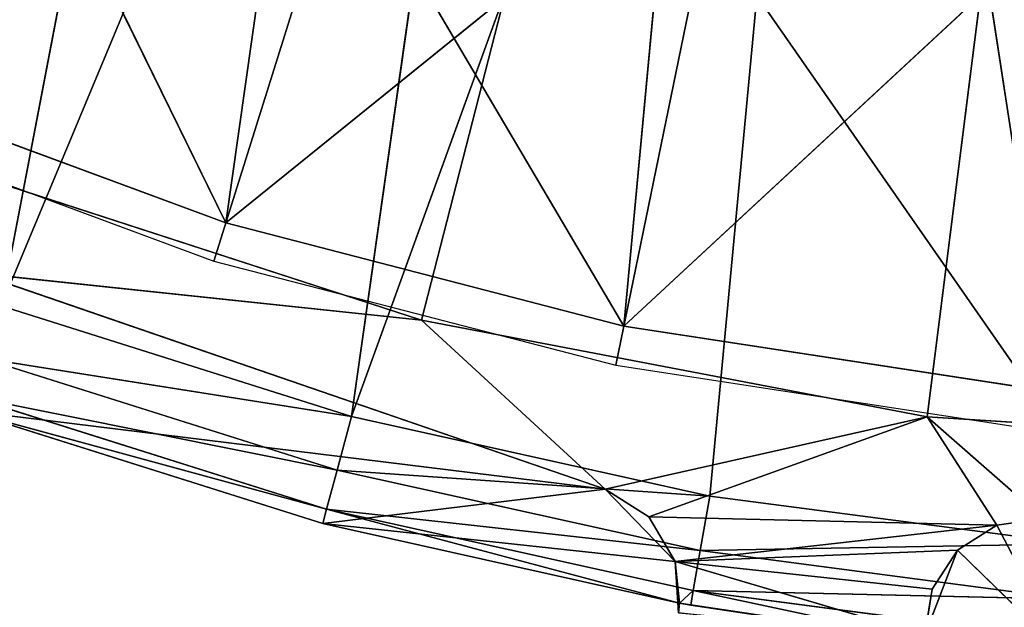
# Model space of a CAD drawing. Extents: x 0 to 110, y -110 to 0.
# Tile 186 of 256: x 42.17 to 51.06, y -93.43 to -88.13. Entities that reach past the tile are written whole.
import ezdxf

# ---------------------------------------------------------------- set-up
doc = ezdxf.new("R2010")
doc.units = 0
doc.header["$LTSCALE"] = 25.4
doc.layers.get('0').update_dxf_attribs({"color": 13, "linetype": 'CONTINUOUS'})

# ---------------------------------------------------------------- blocks, each defined once
blk = doc.blocks.new('REFLECTOR-LED-GU10-ES111-D')
at = {"color": 18}
for p, q in [((44.0314, 55, 89.9596), (40.5508, 56, 88.6705)), ((44.0314, 55, 89.9596), (40.5508, 56, 88.6705)), ((44.0314, 56, 89.9596), (40.5508, 56, 88.6705)), ((44.0314, 56, 89.9596), (40.5508, 56, 88.6705)), ((45.7985, 56, 90.8376), (41.3794, 56, 89.4017)), ((41.3794, 56, 89.4017), (45.7985, 47, 90.8376)), ((41.3794, 56, 89.4017), (45.7985, 47, 90.8376)), ((45.7985, 56, 90.8376), (41.3794, 56, 89.4017)), ((41.7921, 56, 90.4131), (45.7985, 56, 90.8376)), ((41.7921, 56, 90.4131), (45.7985, 56, 90.8376)), ((41.7921, 56, 90.4131), (47.4566, 56, 92.3598)), ((47.4566, 46, 92.3598), (41.7921, 56, 90.4131)), ((47.4566, 46, 92.3598), (41.7921, 56, 90.4131)), ((41.7921, 56, 90.4131), (47.4566, 56, 92.3598)), ((44.0314, 55, 89.9596), (44.0314, 56, 89.9596)), ((44.0314, 55, 89.9596), (44.0314, 56, 89.9596)), ((47.6244, 55, 90.8899), (44.0314, 56, 89.9596)), ((47.6244, 55, 90.8899), (44.0314, 56, 89.9596)), ((47.6244, 56, 90.8899), (44.0314, 56, 89.9596)), ((44.0314, 56, 89.9596), (44.6227, 56, 85.7987)), ((44.0314, 56, 89.9596), (44.6227, 56, 85.7987)), ((44.0314, 56, 89.9596), (48.0135, 56, 86.7402)), ((44.0314, 56, 89.9596), (48.0135, 56, 86.7402)), ((47.6244, 56, 90.8899), (44.0314, 56, 89.9596)), ((47.4566, 56, 92.3598), (45.7985, 56, 90.8376)), ((47.4566, 56, 92.3598), (45.7985, 56, 90.8376)), ((50.3627, 56, 91.7082), (45.7985, 56, 90.8376)), ((45.7985, 56, 90.8376), (45.7985, 47, 90.8376)), ((45.7985, 56, 90.8376), (45.7985, 47, 90.8376)), ((45.7985, 56, 90.8376), (50.3627, 47, 91.7082)), ((45.7985, 56, 90.8376), (50.3627, 47, 91.7082)), ((50.3627, 56, 91.7082), (45.7985, 56, 90.8376)), ((47.4566, 56, 92.3598), (50.3627, 56, 91.7082)), ((47.4566, 56, 92.3598), (50.3627, 56, 91.7082)), ((47.4566, 56, 92.3598), (47.8504, 56, 92.6102)), ((47.8504, 56, 92.6102), (47.4566, 46, 92.3598)), ((47.8504, 56, 92.6102), (47.4566, 46, 92.3598)), ((47.4566, 56, 92.3598), (47.8504, 56, 92.6102)), ((47.4566, 56, 92.3598), (47.4566, 46, 92.3598)), ((47.4566, 56, 92.3598), (47.4566, 46, 92.3598)), ((47.6244, 55, 90.8899), (47.6244, 56, 90.8899)), ((47.6244, 55, 90.8899), (47.6244, 56, 90.8899)), ((51.2932, 55, 91.4519), (47.6244, 56, 90.8899)), ((51.2932, 55, 91.4519), (47.6244, 56, 90.8899)), ((51.2932, 56, 91.4519), (47.6244, 56, 90.8899)), ((47.6244, 56, 90.8899), (48.0135, 56, 86.7402)), ((47.6244, 56, 90.8899), (48.0135, 56, 86.7402)), ((47.6244, 56, 90.8899), (51.4861, 56, 87.3095)), ((47.6244, 56, 90.8899), (51.4861, 56, 87.3095)), ((51.2932, 56, 91.4519), (47.6244, 56, 90.8899)), ((47.8504, 56, 92.6102), (50.3627, 56, 91.7082)), ((47.8504, 56, 92.6102), (50.3627, 56, 91.7082)), ((47.8504, 56, 92.6102), (50.9915, 56, 92.6847)), ((47.8504, 56, 92.6102), (50.9915, 56, 92.6847)), ((47.8504, 56, 92.6102), (48.0876, 56, 93.0121)), ((48.0876, 56, 93.0121), (47.8504, 46, 92.6102)), ((48.0876, 56, 93.0121), (47.8504, 46, 92.6102)), ((47.8504, 56, 92.6102), (48.0876, 56, 93.0121)), ((47.8504, 56, 92.6102), (47.8504, 46, 92.6102)), ((47.8504, 56, 92.6102), (47.8504, 46, 92.6102)), ((50.4059, 56, 93.2619), (48.0876, 56, 93.0121)), ((48.0876, 56, 93.0121), (50.3401, 56, 93.6773)), ((48.0876, 56, 93.0121), (50.3401, 56, 93.6773)), ((48.0876, 56, 93.0121), (48.1167, 56, 93.4778)), ((48.0876, 56, 93.0121), (50.9915, 56, 92.6847)), ((48.0876, 56, 93.0121), (50.9915, 56, 92.6847)), ((48.0876, 56, 93.0121), (50.6366, 56, 92.9103)), ((48.0876, 56, 93.0121), (50.6366, 56, 92.9103)), ((50.4059, 56, 93.2619), (48.0876, 56, 93.0121)), ((48.0876, 56, 93.0121), (48.1167, 56, 93.4778)), ((48.0876, 56, 93.0121), (48.1167, 53.4116, 93.4778)), ((48.0876, 56, 93.0121), (48.1167, 53.4116, 93.4778)), ((48.0876, 56, 93.0121), (48.1281, 53, 93.3898)), ((48.0876, 56, 93.0121), (48.1281, 53, 93.3898)), ((48.0876, 56, 93.0121), (48.0876, 46, 93.0121)), ((48.0876, 56, 93.0121), (48.0876, 46, 93.0121)), ((50.3401, 56, 93.6773), (50.4059, 56, 93.2619)), ((50.4059, 56, 93.2619), (50.3401, 46, 93.6773)), ((50.4059, 56, 93.2619), (50.3401, 46, 93.6773)), ((50.3401, 56, 93.6773), (50.4059, 56, 93.2619)), ((50.3627, 56, 91.7082), (50.9915, 56, 92.6847)), ((51.4077, 56, 92.6249), (50.3627, 56, 91.7082)), ((51.4077, 56, 92.6249), (50.3627, 56, 91.7082)), ((55, 56, 92), (50.3627, 56, 91.7082)), ((50.3627, 56, 91.7082), (50.9915, 56, 92.6847)), ((50.3627, 56, 91.7082), (50.3627, 47, 91.7082)), ((50.3627, 56, 91.7082), (50.3627, 47, 91.7082)), ((50.3627, 56, 91.7082), (55, 47, 92)), ((50.3627, 56, 91.7082), (55, 47, 92)), ((55, 56, 92), (50.3627, 56, 91.7082)), ((50.4059, 56, 93.2619), (50.6366, 56, 92.9103)), ((50.6366, 56, 92.9103), (50.4059, 46, 93.2619)), ((50.6366, 56, 92.9103), (50.4059, 46, 93.2619)), ((50.4059, 56, 93.2619), (50.6366, 56, 92.9103)), ((50.4059, 56, 93.2619), (50.4059, 46, 93.2619)), ((50.4059, 56, 93.2619), (50.4059, 46, 93.2619)), ((50.6366, 56, 92.9103), (50.9915, 56, 92.6847)), ((50.9915, 56, 92.6847), (50.6366, 46, 92.9103)), ((50.9915, 56, 92.6847), (50.6366, 46, 92.9103)), ((50.6366, 56, 92.9103), (50.9915, 56, 92.6847)), ((50.6366, 56, 92.9103), (50.6366, 46, 92.9103)), ((50.6366, 56, 92.9103), (50.6366, 46, 92.9103)), ((50.9915, 56, 92.6847), (51.4077, 56, 92.6249)), ((51.4077, 56, 92.6249), (50.9915, 46, 92.6847)), ((51.4077, 56, 92.6249), (50.9915, 46, 92.6847)), ((50.9915, 56, 92.6847), (51.4077, 56, 92.6249)), ((50.9915, 56, 92.6847), (50.9915, 46, 92.6847)), ((50.9915, 56, 92.6847), (50.9915, 46, 92.6847)), ((40.5508, 55, 88.6705), (44.0314, 55, 89.9596)), ((40.5508, 55, 88.6705), (44.0314, 55, 89.9596)), ((44.0314, 55, 89.9596), (41.3536, 55, 84.4962)), ((44.0314, 55, 89.9596), (41.3536, 55, 84.4962)), ((44.0314, 55, 89.9596), (47.6244, 55, 90.8899)), ((44.0314, 55, 89.9596), (47.6244, 55, 90.8899)), ((44.0314, 55, 89.9596), (44.6227, 55, 85.7987)), ((44.0314, 55, 89.9596), (44.6227, 55, 85.7987)), ((47.6244, 55, 90.8899), (44.6227, 55, 85.7987)), ((47.6244, 55, 90.8899), (44.6227, 55, 85.7987)), ((47.6244, 55, 90.8899), (51.2932, 55, 91.4519)), ((47.6244, 55, 90.8899), (51.2932, 55, 91.4519)), ((47.6244, 55, 90.8899), (48.0135, 55, 86.7402)), ((47.6244, 55, 90.8899), (48.0135, 55, 86.7402)), ((51.2932, 55, 91.4519), (48.0135, 55, 86.7402)), ((51.2932, 55, 91.4519), (48.0135, 55, 86.7402)), ((48.1167, 53.4116, 93.4778), (48.1281, 53, 93.3898)), ((48.1167, 53.4116, 93.4778), (48.1281, 53, 93.3898)), ((48.1281, 53, 93.3898), (48.0876, 46, 93.0121)), ((48.1281, 53, 93.3898), (48.0876, 46, 93.0121)), ((50.3424, 53, 93.7209), (48.1281, 53, 93.3898)), ((48.1281, 53, 93.3898), (48.2277, 46, 93.4075)), ((48.1281, 53, 93.3898), (48.2277, 46, 93.4075)), ((48.1281, 53, 93.3898), (48.1281, 46, 93.3898)), ((50.3424, 53, 93.7209), (48.1281, 53, 93.3898)), ((48.1281, 53, 93.3898), (48.1281, 46, 93.3898)), ((50.3424, 53, 93.7209), (48.2277, 46, 93.4075)), ((50.3424, 53, 93.7209), (48.2277, 46, 93.4075)), ((45.7985, 47, 90.8376), (41.3794, 47, 89.4017)), ((45.7985, 47, 90.8376), (41.3794, 47, 89.4017)), ((50.3627, 47, 91.7082), (45.7985, 47, 90.8376)), ((45.7985, 47, 90.8376), (55, 47, 55)), ((45.7985, 47, 90.8376), (55, 47, 55)), ((50.3627, 47, 91.7082), (45.7985, 47, 90.8376)), ((55, 47, 92), (50.3627, 47, 91.7082)), ((55, 47, 55), (50.3627, 47, 91.7082)), ((55, 47, 92), (50.3627, 47, 91.7082)), ((55, 47, 55), (50.3627, 47, 91.7082)), ((44.9061, 46, 92.6711), (41.6612, 46, 91.648)), ((41.6612, 46, 91.648), (44.9407, 45.5, 92.5417)), ((41.6612, 46, 91.648), (44.9407, 45.5, 92.5417)), ((47.4566, 46, 92.3598), (41.6612, 46, 91.648)), ((44.9061, 46, 92.6711), (41.6612, 46, 91.648)), ((47.4566, 46, 92.3598), (41.6612, 46, 91.648)), ((41.7921, 46, 90.4131), (47.4566, 46, 92.3598)), ((41.7921, 46, 90.4131), (47.4566, 46, 92.3598)), ((48.1281, 46, 93.3898), (44.9061, 46, 92.6711)), ((44.9061, 46, 92.6711), (44.9407, 45.5, 92.5417)), ((44.9061, 46, 92.6711), (44.9407, 45.5, 92.5417)), ((48.0876, 46, 93.0121), (44.9061, 46, 92.6711)), ((48.1281, 46, 93.3898), (44.9061, 46, 92.6711)), ((48.0876, 46, 93.0121), (44.9061, 46, 92.6711)), ((47.4566, 46, 92.3598), (44.9061, 46, 92.6711)), ((47.4566, 46, 92.3598), (44.9061, 46, 92.6711)), ((48.1281, 46, 93.3898), (44.9407, 45.5, 92.5417)), ((48.1281, 46, 93.3898), (44.9407, 45.5, 92.5417)), ((47.4566, 46, 92.3598), (47.8504, 46, 92.6102)), ((47.4566, 46, 92.3598), (47.8504, 46, 92.6102)), ((47.4566, 46, 92.3598), (48.0876, 46, 93.0121)), ((47.4566, 46, 92.3598), (48.0876, 46, 93.0121)), ((47.8504, 46, 92.6102), (48.0876, 46, 93.0121)), ((47.8504, 46, 92.6102), (48.0876, 46, 93.0121)), ((48.0876, 46, 93.0121), (48.1281, 46, 93.3898)), ((48.0876, 46, 93.0121), (48.1281, 46, 93.3898)), ((48.1281, 46, 93.3898), (48.2277, 46, 93.4075)), ((48.1281, 46, 93.3898), (48.2277, 46, 93.4075)), ((48.1281, 46, 93.3898), (48.251, 45.5, 93.2756)), ((48.1281, 46, 93.3898), (48.251, 45.5, 93.2756)), ((48.2277, 46, 93.4075), (50.3424, 46, 93.7209)), ((48.2277, 46, 93.4075), (50.3424, 46, 93.7209)), ((48.2277, 46, 93.4075), (48.251, 45.5, 93.2756)), ((48.2277, 46, 93.4075), (48.251, 45.5, 93.2756)), ((50.3424, 46, 93.7209), (48.251, 45.5, 93.2756)), ((50.3424, 46, 93.7209), (48.251, 45.5, 93.2756)), ((50.3401, 46, 93.6773), (50.4059, 46, 93.2619)), ((50.3401, 46, 93.6773), (50.4059, 46, 93.2619)), ((50.3401, 46, 93.6773), (50.6366, 46, 92.9103)), ((50.3401, 46, 93.6773), (50.6366, 46, 92.9103)), ((50.4059, 46, 93.2619), (50.6366, 46, 92.9103)), ((50.4059, 46, 93.2619), (50.6366, 46, 92.9103)), ((50.6366, 46, 92.9103), (50.9915, 46, 92.6847)), ((51.6009, 46, 93.8516), (50.6366, 46, 92.9103)), ((51.6009, 46, 93.8516), (50.6366, 46, 92.9103)), ((50.6366, 46, 92.9103), (50.9915, 46, 92.6847)), ((50.9915, 46, 92.6847), (51.4077, 46, 92.6249)), ((51.6009, 46, 93.8516), (50.9915, 46, 92.6847)), ((51.6009, 46, 93.8516), (50.9915, 46, 92.6847)), ((50.9915, 46, 92.6847), (51.4077, 46, 92.6249)), ((41.707, 45.5, 91.5221), (44.9407, 45.5, 92.5417)), ((45.0355, 45.134, 92.1881), (41.707, 45.5, 91.5221)), ((45.0355, 45.134, 92.1881), (41.707, 45.5, 91.5221)), ((41.707, 45.5, 91.5221), (44.9407, 45.5, 92.5417)), ((44.9407, 45.5, 92.5417), (48.251, 45.5, 93.2756)), ((45.0355, 45.134, 92.1881), (44.9407, 45.5, 92.5417)), ((45.0355, 45.134, 92.1881), (44.9407, 45.5, 92.5417)), ((48.3145, 45.134, 92.9151), (44.9407, 45.5, 92.5417)), ((48.3145, 45.134, 92.9151), (44.9407, 45.5, 92.5417)), ((44.9407, 45.5, 92.5417), (48.251, 45.5, 93.2756)), ((48.251, 45.5, 93.2756), (51.6126, 45.5, 93.7181)), ((48.3145, 45.134, 92.9151), (48.251, 45.5, 93.2756)), ((48.3145, 45.134, 92.9151), (48.251, 45.5, 93.2756)), ((51.6445, 45.134, 93.3535), (48.251, 45.5, 93.2756)), ((51.6445, 45.134, 93.3535), (48.251, 45.5, 93.2756)), ((48.251, 45.5, 93.2756), (51.6126, 45.5, 93.7181)), ((41.8322, 45.134, 91.1782), (45.0355, 45.134, 92.1881)), ((45.1649, 45, 91.7052), (41.8322, 45.134, 91.1782)), ((45.1649, 45, 91.7052), (41.8322, 45.134, 91.1782)), ((41.8322, 45.134, 91.1782), (45.0355, 45.134, 92.1881)), ((45.0355, 45.134, 92.1881), (48.3145, 45.134, 92.9151)), ((45.1649, 45, 91.7052), (45.0355, 45.134, 92.1881)), ((45.1649, 45, 91.7052), (45.0355, 45.134, 92.1881)), ((48.4014, 45, 92.4227), (45.0355, 45.134, 92.1881)), ((48.4014, 45, 92.4227), (45.0355, 45.134, 92.1881)), ((45.0355, 45.134, 92.1881), (48.3145, 45.134, 92.9151)), ((48.3145, 45.134, 92.9151), (51.6445, 45.134, 93.3535)), ((48.4014, 45, 92.4227), (48.3145, 45.134, 92.9151)), ((48.4014, 45, 92.4227), (48.3145, 45.134, 92.9151)), ((51.6881, 45, 92.8554), (48.3145, 45.134, 92.9151)), ((51.6881, 45, 92.8554), (48.3145, 45.134, 92.9151)), ((48.3145, 45.134, 92.9151), (51.6445, 45.134, 93.3535)), ((45.1649, 45, 91.7052), (42.0032, 45, 90.7083)), ((42.0032, 45, 90.7083), (47.0175, 45, 78.6913)), ((42.0032, 45, 90.7083), (47.0175, 45, 78.6913)), ((42.0032, 45, 90.7083), (44.5028, 45, 77.6894)), ((42.0032, 45, 90.7083), (44.5028, 45, 77.6894)), ((45.1649, 45, 91.7052), (42.0032, 45, 90.7083)), ((49.6257, 45, 79.4155), (45.1649, 45, 91.7052)), ((45.1649, 45, 91.7052), (47.0175, 45, 78.6913)), ((45.1649, 45, 91.7052), (47.0175, 45, 78.6913)), ((48.4014, 45, 92.4227), (45.1649, 45, 91.7052)), ((49.6257, 45, 79.4155), (45.1649, 45, 91.7052)), ((48.4014, 45, 92.4227), (45.1649, 45, 91.7052)), ((51.6881, 45, 92.8554), (48.4014, 45, 92.4227)), ((48.4014, 45, 92.4227), (49.6257, 45, 79.4155)), ((48.4014, 45, 92.4227), (49.6257, 45, 79.4155)), ((51.6881, 45, 92.8554), (48.4014, 45, 92.4227)), ((51.6881, 45, 92.8554), (49.6257, 45, 79.4155)), ((51.6881, 45, 92.8554), (49.6257, 45, 79.4155))]:
    blk.add_line(p, q, dxfattribs=at)
at = {"color": 7}
for p, q in [((40.4088, 47.5, 89.0014), (43.9236, 47.5, 90.3032)), ((43.9236, 47.5, 90.3032), (55, 47.5, 55)), ((43.9236, 47.5, 90.3032), (55, 47.5, 55)), ((43.9236, 47.5, 90.3032), (47.552, 47.5, 91.2426)), ((47.552, 47.5, 91.2426), (55, 47.5, 55)), ((47.552, 47.5, 91.2426), (55, 47.5, 55)), ((47.552, 47.5, 91.2426), (51.2568, 47.5, 91.8102))]:
    blk.add_line(p, q, dxfattribs=at)
at = {"color": 18}
mesh = blk.add_polyface(dxfattribs=at)
corners = [(44.0314, 55, 89.9596), (40.5508, 56, 88.6705), (40.5508, 55, 88.6705)]
mesh.append_faces([[corners[k] for k in face] for face in [(0, 1, 2)]], dxfattribs={"color": 18})
mesh = blk.add_polyface(dxfattribs=at)
corners = [(44.0314, 56, 89.9596), (40.5508, 56, 88.6705), (44.0314, 55, 89.9596)]
mesh.append_faces([[corners[k] for k in face] for face in [(0, 1, 2)]], dxfattribs={"color": 18})
mesh = blk.add_polyface(dxfattribs=at)
corners = [(40.5508, 56, 88.6705), (44.6227, 56, 85.7987), (41.3536, 56, 84.4962)]
mesh.append_faces([[corners[k] for k in face] for face in [(0, 1, 2)]], dxfattribs={"color": 18})
mesh = blk.add_polyface(dxfattribs=at)
corners = [(44.0314, 56, 89.9596), (44.6227, 56, 85.7987), (40.5508, 56, 88.6705)]
mesh.append_faces([[corners[k] for k in face] for face in [(0, 1, 2)]], dxfattribs={"color": 18})
mesh = blk.add_polyface(dxfattribs=at)
corners = [(45.7985, 56, 90.8376), (41.3794, 56, 89.4017), (41.7921, 56, 90.4131)]
mesh.append_faces([[corners[k] for k in face] for face in [(0, 1, 2)]], dxfattribs={"color": 18})
mesh = blk.add_polyface(dxfattribs=at)
corners = [(45.7985, 47, 90.8376), (41.3794, 47, 89.4017), (41.3794, 56, 89.4017)]
mesh.append_faces([[corners[k] for k in face] for face in [(0, 1, 2)]], dxfattribs={"color": 18})
mesh = blk.add_polyface(dxfattribs=at)
corners = [(45.7985, 47, 90.8376), (41.3794, 56, 89.4017), (45.7985, 56, 90.8376)]
mesh.append_faces([[corners[k] for k in face] for face in [(0, 1, 2)]], dxfattribs={"color": 18})
mesh = blk.add_polyface(dxfattribs=at)
corners = [(47.4566, 56, 92.3598), (45.7985, 56, 90.8376), (41.7921, 56, 90.4131)]
mesh.append_faces([[corners[k] for k in face] for face in [(0, 1, 2)]], dxfattribs={"color": 18})
mesh = blk.add_polyface(dxfattribs=at)
corners = [(47.4566, 46, 92.3598), (41.7921, 56, 90.4131), (41.7921, 46, 90.4131)]
mesh.append_faces([[corners[k] for k in face] for face in [(0, 1, 2)]], dxfattribs={"color": 18})
mesh = blk.add_polyface(dxfattribs=at)
corners = [(47.4566, 56, 92.3598), (41.7921, 56, 90.4131), (47.4566, 46, 92.3598)]
mesh.append_faces([[corners[k] for k in face] for face in [(0, 1, 2)]], dxfattribs={"color": 18})
mesh = blk.add_polyface(dxfattribs=at)
corners = [(47.6244, 55, 90.8899), (44.0314, 56, 89.9596), (44.0314, 55, 89.9596)]
mesh.append_faces([[corners[k] for k in face] for face in [(0, 1, 2)]], dxfattribs={"color": 18})
mesh = blk.add_polyface(dxfattribs=at)
corners = [(47.6244, 56, 90.8899), (44.0314, 56, 89.9596), (47.6244, 55, 90.8899)]
mesh.append_faces([[corners[k] for k in face] for face in [(0, 1, 2)]], dxfattribs={"color": 18})
mesh = blk.add_polyface(dxfattribs=at)
corners = [(44.0314, 56, 89.9596), (48.0135, 56, 86.7402), (44.6227, 56, 85.7987)]
mesh.append_faces([[corners[k] for k in face] for face in [(0, 1, 2)]], dxfattribs={"color": 18})
mesh = blk.add_polyface(dxfattribs=at)
corners = [(47.6244, 56, 90.8899), (48.0135, 56, 86.7402), (44.0314, 56, 89.9596)]
mesh.append_faces([[corners[k] for k in face] for face in [(0, 1, 2)]], dxfattribs={"color": 18})
mesh = blk.add_polyface(dxfattribs=at)
corners = [(47.4566, 56, 92.3598), (50.3627, 56, 91.7082), (45.7985, 56, 90.8376)]
mesh.append_faces([[corners[k] for k in face] for face in [(0, 1, 2)]], dxfattribs={"color": 18})
mesh = blk.add_polyface(dxfattribs=at)
corners = [(50.3627, 47, 91.7082), (45.7985, 47, 90.8376), (45.7985, 56, 90.8376)]
mesh.append_faces([[corners[k] for k in face] for face in [(0, 1, 2)]], dxfattribs={"color": 18})
mesh = blk.add_polyface(dxfattribs=at)
corners = [(50.3627, 47, 91.7082), (45.7985, 56, 90.8376), (50.3627, 56, 91.7082)]
mesh.append_faces([[corners[k] for k in face] for face in [(0, 1, 2)]], dxfattribs={"color": 18})
mesh = blk.add_polyface(dxfattribs=at)
corners = [(47.8504, 56, 92.6102), (50.3627, 56, 91.7082), (47.4566, 56, 92.3598)]
mesh.append_faces([[corners[k] for k in face] for face in [(0, 1, 2)]], dxfattribs={"color": 18})
mesh = blk.add_polyface(dxfattribs=at)
corners = [(47.8504, 56, 92.6102), (47.4566, 46, 92.3598), (47.8504, 46, 92.6102)]
mesh.append_faces([[corners[k] for k in face] for face in [(0, 1, 2)]], dxfattribs={"color": 18})
mesh = blk.add_polyface(dxfattribs=at)
corners = [(47.8504, 56, 92.6102), (47.4566, 56, 92.3598), (47.4566, 46, 92.3598)]
mesh.append_faces([[corners[k] for k in face] for face in [(0, 1, 2)]], dxfattribs={"color": 18})
mesh = blk.add_polyface(dxfattribs=at)
corners = [(51.2932, 55, 91.4519), (47.6244, 56, 90.8899), (47.6244, 55, 90.8899)]
mesh.append_faces([[corners[k] for k in face] for face in [(0, 1, 2)]], dxfattribs={"color": 18})
mesh = blk.add_polyface(dxfattribs=at)
corners = [(51.2932, 56, 91.4519), (47.6244, 56, 90.8899), (51.2932, 55, 91.4519)]
mesh.append_faces([[corners[k] for k in face] for face in [(0, 1, 2)]], dxfattribs={"color": 18})
mesh = blk.add_polyface(dxfattribs=at)
corners = [(47.6244, 56, 90.8899), (51.4861, 56, 87.3095), (48.0135, 56, 86.7402)]
mesh.append_faces([[corners[k] for k in face] for face in [(0, 1, 2)]], dxfattribs={"color": 18})
mesh = blk.add_polyface(dxfattribs=at)
corners = [(51.2932, 56, 91.4519), (51.4861, 56, 87.3095), (47.6244, 56, 90.8899)]
mesh.append_faces([[corners[k] for k in face] for face in [(0, 1, 2)]], dxfattribs={"color": 18})
mesh = blk.add_polyface(dxfattribs=at)
corners = [(50.9915, 56, 92.6847), (50.3627, 56, 91.7082), (47.8504, 56, 92.6102)]
mesh.append_faces([[corners[k] for k in face] for face in [(0, 1, 2)]], dxfattribs={"color": 18})
mesh = blk.add_polyface(dxfattribs=at)
corners = [(48.0876, 56, 93.0121), (50.9915, 56, 92.6847), (47.8504, 56, 92.6102)]
mesh.append_faces([[corners[k] for k in face] for face in [(0, 1, 2)]], dxfattribs={"color": 18})
mesh = blk.add_polyface(dxfattribs=at)
corners = [(48.0876, 56, 93.0121), (47.8504, 46, 92.6102), (48.0876, 46, 93.0121)]
mesh.append_faces([[corners[k] for k in face] for face in [(0, 1, 2)]], dxfattribs={"color": 18})
mesh = blk.add_polyface(dxfattribs=at)
corners = [(47.8504, 56, 92.6102), (47.8504, 46, 92.6102), (48.0876, 56, 93.0121)]
mesh.append_faces([[corners[k] for k in face] for face in [(0, 1, 2)]], dxfattribs={"color": 18})
mesh = blk.add_polyface(dxfattribs=at)
corners = [(50.3401, 56, 93.6773), (50.4059, 56, 93.2619), (48.0876, 56, 93.0121)]
mesh.append_faces([[corners[k] for k in face] for face in [(0, 1, 2)]], dxfattribs={"color": 18})
mesh = blk.add_polyface(dxfattribs=at)
corners = [(50.3401, 56, 93.6773), (48.0876, 56, 93.0121), (48.1167, 56, 93.4778)]
mesh.append_faces([[corners[k] for k in face] for face in [(0, 1, 2)]], dxfattribs={"color": 18})
mesh = blk.add_polyface(dxfattribs=at)
corners = [(48.0876, 56, 93.0121), (50.6366, 56, 92.9103), (50.9915, 56, 92.6847)]
mesh.append_faces([[corners[k] for k in face] for face in [(0, 1, 2)]], dxfattribs={"color": 18})
mesh = blk.add_polyface(dxfattribs=at)
corners = [(50.4059, 56, 93.2619), (50.6366, 56, 92.9103), (48.0876, 56, 93.0121)]
mesh.append_faces([[corners[k] for k in face] for face in [(0, 1, 2)]], dxfattribs={"color": 18})
mesh = blk.add_polyface(dxfattribs=at)
corners = [(48.0876, 56, 93.0121), (48.1167, 53.4116, 93.4778), (48.1167, 56, 93.4778)]
mesh.append_faces([[corners[k] for k in face] for face in [(0, 1, 2)]], dxfattribs={"color": 18})
mesh = blk.add_polyface(dxfattribs=at)
corners = [(48.0876, 56, 93.0121), (48.1281, 53, 93.3898), (48.1167, 53.4116, 93.4778)]
mesh.append_faces([[corners[k] for k in face] for face in [(0, 1, 2)]], dxfattribs={"color": 18})
mesh = blk.add_polyface(dxfattribs=at)
corners = [(48.0876, 56, 93.0121), (48.0876, 46, 93.0121), (48.1281, 53, 93.3898)]
mesh.append_faces([[corners[k] for k in face] for face in [(0, 1, 2)]], dxfattribs={"color": 18})
mesh = blk.add_polyface(dxfattribs=at)
corners = [(50.4059, 56, 93.2619), (50.3401, 46, 93.6773), (50.4059, 46, 93.2619)]
mesh.append_faces([[corners[k] for k in face] for face in [(0, 1, 2)]], dxfattribs={"color": 18})
mesh = blk.add_polyface(dxfattribs=at)
corners = [(50.3401, 56, 93.6773), (50.3401, 46, 93.6773), (50.4059, 56, 93.2619)]
mesh.append_faces([[corners[k] for k in face] for face in [(0, 1, 2)]], dxfattribs={"color": 18})
mesh = blk.add_polyface(dxfattribs=at)
corners = [(50.9915, 56, 92.6847), (51.4077, 56, 92.6249), (50.3627, 56, 91.7082)]
mesh.append_faces([[corners[k] for k in face] for face in [(0, 1, 2)]], dxfattribs={"color": 18})
mesh = blk.add_polyface(dxfattribs=at)
corners = [(51.4077, 56, 92.6249), (55, 56, 92), (50.3627, 56, 91.7082)]
mesh.append_faces([[corners[k] for k in face] for face in [(0, 1, 2)]], dxfattribs={"color": 18})
mesh = blk.add_polyface(dxfattribs=at)
corners = [(55, 47, 92), (50.3627, 47, 91.7082), (50.3627, 56, 91.7082)]
mesh.append_faces([[corners[k] for k in face] for face in [(0, 1, 2)]], dxfattribs={"color": 18})
mesh = blk.add_polyface(dxfattribs=at)
corners = [(55, 47, 92), (50.3627, 56, 91.7082), (55, 56, 92)]
mesh.append_faces([[corners[k] for k in face] for face in [(0, 1, 2)]], dxfattribs={"color": 18})
mesh = blk.add_polyface(dxfattribs=at)
corners = [(50.6366, 56, 92.9103), (50.4059, 46, 93.2619), (50.6366, 46, 92.9103)]
mesh.append_faces([[corners[k] for k in face] for face in [(0, 1, 2)]], dxfattribs={"color": 18})
mesh = blk.add_polyface(dxfattribs=at)
corners = [(50.4059, 56, 93.2619), (50.4059, 46, 93.2619), (50.6366, 56, 92.9103)]
mesh.append_faces([[corners[k] for k in face] for face in [(0, 1, 2)]], dxfattribs={"color": 18})
mesh = blk.add_polyface(dxfattribs=at)
corners = [(50.9915, 56, 92.6847), (50.6366, 46, 92.9103), (50.9915, 46, 92.6847)]
mesh.append_faces([[corners[k] for k in face] for face in [(0, 1, 2)]], dxfattribs={"color": 18})
mesh = blk.add_polyface(dxfattribs=at)
corners = [(50.9915, 56, 92.6847), (50.6366, 56, 92.9103), (50.6366, 46, 92.9103)]
mesh.append_faces([[corners[k] for k in face] for face in [(0, 1, 2)]], dxfattribs={"color": 18})
mesh = blk.add_polyface(dxfattribs=at)
corners = [(51.4077, 56, 92.6249), (50.9915, 46, 92.6847), (51.4077, 46, 92.6249)]
mesh.append_faces([[corners[k] for k in face] for face in [(0, 1, 2)]], dxfattribs={"color": 18})
mesh = blk.add_polyface(dxfattribs=at)
corners = [(51.4077, 56, 92.6249), (50.9915, 56, 92.6847), (50.9915, 46, 92.6847)]
mesh.append_faces([[corners[k] for k in face] for face in [(0, 1, 2)]], dxfattribs={"color": 18})
mesh = blk.add_polyface(dxfattribs=at)
corners = [(44.0314, 55, 89.9596), (40.5508, 55, 88.6705), (41.3536, 55, 84.4962)]
mesh.append_faces([[corners[k] for k in face] for face in [(0, 1, 2)]], dxfattribs={"color": 18})
mesh = blk.add_polyface(dxfattribs=at)
corners = [(44.0314, 55, 89.9596), (41.3536, 55, 84.4962), (44.6227, 55, 85.7987)]
mesh.append_faces([[corners[k] for k in face] for face in [(0, 1, 2)]], dxfattribs={"color": 18})
mesh = blk.add_polyface(dxfattribs=at)
corners = [(47.6244, 55, 90.8899), (44.0314, 55, 89.9596), (44.6227, 55, 85.7987)]
mesh.append_faces([[corners[k] for k in face] for face in [(0, 1, 2)]], dxfattribs={"color": 18})
mesh = blk.add_polyface(dxfattribs=at)
corners = [(47.6244, 55, 90.8899), (44.6227, 55, 85.7987), (48.0135, 55, 86.7402)]
mesh.append_faces([[corners[k] for k in face] for face in [(0, 1, 2)]], dxfattribs={"color": 18})
mesh = blk.add_polyface(dxfattribs=at)
corners = [(51.2932, 55, 91.4519), (47.6244, 55, 90.8899), (48.0135, 55, 86.7402)]
mesh.append_faces([[corners[k] for k in face] for face in [(0, 1, 2)]], dxfattribs={"color": 18})
mesh = blk.add_polyface(dxfattribs=at)
corners = [(51.2932, 55, 91.4519), (48.0135, 55, 86.7402), (51.4861, 55, 87.3095)]
mesh.append_faces([[corners[k] for k in face] for face in [(0, 1, 2)]], dxfattribs={"color": 18})
mesh = blk.add_polyface(dxfattribs=at)
corners = [(50.3424, 53, 93.7209), (48.1167, 53.4116, 93.4778), (48.1281, 53, 93.3898)]
mesh.append_faces([[corners[k] for k in face] for face in [(0, 1, 2)]], dxfattribs={"color": 18})
mesh = blk.add_polyface(dxfattribs=at)
corners = [(48.1281, 53, 93.3898), (48.0876, 46, 93.0121), (48.1281, 46, 93.3898)]
mesh.append_faces([[corners[k] for k in face] for face in [(0, 1, 2)]], dxfattribs={"color": 18})
mesh = blk.add_polyface(dxfattribs=at)
corners = [(50.3424, 53, 93.7209), (48.1281, 53, 93.3898), (48.2277, 46, 93.4075)]
mesh.append_faces([[corners[k] for k in face] for face in [(0, 1, 2)]], dxfattribs={"color": 18})
mesh = blk.add_polyface(dxfattribs=at)
corners = [(48.2277, 46, 93.4075), (48.1281, 53, 93.3898), (48.1281, 46, 93.3898)]
mesh.append_faces([[corners[k] for k in face] for face in [(0, 1, 2)]], dxfattribs={"color": 18})
mesh = blk.add_polyface(dxfattribs=at)
corners = [(50.3424, 53, 93.7209), (48.2277, 46, 93.4075), (50.3424, 46, 93.7209)]
mesh.append_faces([[corners[k] for k in face] for face in [(0, 1, 2)]], dxfattribs={"color": 18})
at = {"color": 7}
mesh = blk.add_polyface(dxfattribs=at)
corners = [(40.4088, 47.5, 89.0014), (55, 47.5, 55), (37.0438, 47.5, 87.3508)]
mesh.append_faces([[corners[k] for k in face] for face in [(0, 1, 2)]], dxfattribs={"color": 7})
mesh = blk.add_polyface(dxfattribs=at)
corners = [(43.9236, 47.5, 90.3032), (55, 47.5, 55), (40.4088, 47.5, 89.0014)]
mesh.append_faces([[corners[k] for k in face] for face in [(0, 1, 2)]], dxfattribs={"color": 7})
mesh = blk.add_polyface(dxfattribs=at)
corners = [(47.552, 47.5, 91.2426), (55, 47.5, 55), (43.9236, 47.5, 90.3032)]
mesh.append_faces([[corners[k] for k in face] for face in [(0, 1, 2)]], dxfattribs={"color": 7})
mesh = blk.add_polyface(dxfattribs=at)
corners = [(51.2568, 47.5, 91.8102), (55, 47.5, 55), (47.552, 47.5, 91.2426)]
mesh.append_faces([[corners[k] for k in face] for face in [(0, 1, 2)]], dxfattribs={"color": 7})
at = {"color": 18}
mesh = blk.add_polyface(dxfattribs=at)
corners = [(41.3794, 47, 89.4017), (55, 47, 55), (37.1751, 47, 87.4233)]
mesh.append_faces([[corners[k] for k in face] for face in [(0, 1, 2)]], dxfattribs={"color": 18})
mesh = blk.add_polyface(dxfattribs=at)
corners = [(45.7985, 47, 90.8376), (55, 47, 55), (41.3794, 47, 89.4017)]
mesh.append_faces([[corners[k] for k in face] for face in [(0, 1, 2)]], dxfattribs={"color": 18})
mesh = blk.add_polyface(dxfattribs=at)
corners = [(50.3627, 47, 91.7082), (55, 47, 55), (45.7985, 47, 90.8376)]
mesh.append_faces([[corners[k] for k in face] for face in [(0, 1, 2)]], dxfattribs={"color": 18})
mesh = blk.add_polyface(dxfattribs=at)
corners = [(55, 47, 92), (55, 47, 55), (50.3627, 47, 91.7082)]
mesh.append_faces([[corners[k] for k in face] for face in [(0, 1, 2)]], dxfattribs={"color": 18})
mesh = blk.add_polyface(dxfattribs=at)
corners = [(44.9407, 45.5, 92.5417), (44.9061, 46, 92.6711), (41.6612, 46, 91.648)]
mesh.append_faces([[corners[k] for k in face] for face in [(0, 1, 2)]], dxfattribs={"color": 18})
mesh = blk.add_polyface(dxfattribs=at)
corners = [(44.9407, 45.5, 92.5417), (41.6612, 46, 91.648), (41.707, 45.5, 91.5221)]
mesh.append_faces([[corners[k] for k in face] for face in [(0, 1, 2)]], dxfattribs={"color": 18})
mesh = blk.add_polyface(dxfattribs=at)
corners = [(44.9061, 46, 92.6711), (47.4566, 46, 92.3598), (41.6612, 46, 91.648)]
mesh.append_faces([[corners[k] for k in face] for face in [(0, 1, 2)]], dxfattribs={"color": 18})
mesh = blk.add_polyface(dxfattribs=at)
corners = [(47.4566, 46, 92.3598), (41.7921, 46, 90.4131), (41.6612, 46, 91.648)]
mesh.append_faces([[corners[k] for k in face] for face in [(0, 1, 2)]], dxfattribs={"color": 18})
mesh = blk.add_polyface(dxfattribs=at)
corners = [(48.1281, 46, 93.3898), (44.9061, 46, 92.6711), (44.9407, 45.5, 92.5417)]
mesh.append_faces([[corners[k] for k in face] for face in [(0, 1, 2)]], dxfattribs={"color": 18})
mesh = blk.add_polyface(dxfattribs=at)
corners = [(48.1281, 46, 93.3898), (48.0876, 46, 93.0121), (44.9061, 46, 92.6711)]
mesh.append_faces([[corners[k] for k in face] for face in [(0, 1, 2)]], dxfattribs={"color": 18})
mesh = blk.add_polyface(dxfattribs=at)
corners = [(48.0876, 46, 93.0121), (47.4566, 46, 92.3598), (44.9061, 46, 92.6711)]
mesh.append_faces([[corners[k] for k in face] for face in [(0, 1, 2)]], dxfattribs={"color": 18})
mesh = blk.add_polyface(dxfattribs=at)
corners = [(48.251, 45.5, 93.2756), (48.1281, 46, 93.3898), (44.9407, 45.5, 92.5417)]
mesh.append_faces([[corners[k] for k in face] for face in [(0, 1, 2)]], dxfattribs={"color": 18})
mesh = blk.add_polyface(dxfattribs=at)
corners = [(48.0876, 46, 93.0121), (47.8504, 46, 92.6102), (47.4566, 46, 92.3598)]
mesh.append_faces([[corners[k] for k in face] for face in [(0, 1, 2)]], dxfattribs={"color": 18})
mesh = blk.add_polyface(dxfattribs=at)
corners = [(48.251, 45.5, 93.2756), (48.2277, 46, 93.4075), (48.1281, 46, 93.3898)]
mesh.append_faces([[corners[k] for k in face] for face in [(0, 1, 2)]], dxfattribs={"color": 18})
mesh = blk.add_polyface(dxfattribs=at)
corners = [(50.3424, 46, 93.7209), (48.2277, 46, 93.4075), (48.251, 45.5, 93.2756)]
mesh.append_faces([[corners[k] for k in face] for face in [(0, 1, 2)]], dxfattribs={"color": 18})
mesh = blk.add_polyface(dxfattribs=at)
corners = [(51.6126, 45.5, 93.7181), (50.3424, 46, 93.7209), (48.251, 45.5, 93.2756)]
mesh.append_faces([[corners[k] for k in face] for face in [(0, 1, 2)]], dxfattribs={"color": 18})
mesh = blk.add_polyface(dxfattribs=at)
corners = [(50.3401, 46, 93.6773), (50.6366, 46, 92.9103), (50.4059, 46, 93.2619)]
mesh.append_faces([[corners[k] for k in face] for face in [(0, 1, 2)]], dxfattribs={"color": 18})
mesh = blk.add_polyface(dxfattribs=at)
corners = [(51.6009, 46, 93.8516), (50.6366, 46, 92.9103), (50.3401, 46, 93.6773)]
mesh.append_faces([[corners[k] for k in face] for face in [(0, 1, 2)]], dxfattribs={"color": 18})
mesh = blk.add_polyface(dxfattribs=at)
corners = [(51.6009, 46, 93.8516), (50.9915, 46, 92.6847), (50.6366, 46, 92.9103)]
mesh.append_faces([[corners[k] for k in face] for face in [(0, 1, 2)]], dxfattribs={"color": 18})
mesh = blk.add_polyface(dxfattribs=at)
corners = [(51.6009, 46, 93.8516), (51.4077, 46, 92.6249), (50.9915, 46, 92.6847)]
mesh.append_faces([[corners[k] for k in face] for face in [(0, 1, 2)]], dxfattribs={"color": 18})
mesh = blk.add_polyface(dxfattribs=at)
corners = [(45.0355, 45.134, 92.1881), (41.707, 45.5, 91.5221), (41.8322, 45.134, 91.1782)]
mesh.append_faces([[corners[k] for k in face] for face in [(0, 1, 2)]], dxfattribs={"color": 18})
mesh = blk.add_polyface(dxfattribs=at)
corners = [(44.9407, 45.5, 92.5417), (41.707, 45.5, 91.5221), (45.0355, 45.134, 92.1881)]
mesh.append_faces([[corners[k] for k in face] for face in [(0, 1, 2)]], dxfattribs={"color": 18})
mesh = blk.add_polyface(dxfattribs=at)
corners = [(48.3145, 45.134, 92.9151), (44.9407, 45.5, 92.5417), (45.0355, 45.134, 92.1881)]
mesh.append_faces([[corners[k] for k in face] for face in [(0, 1, 2)]], dxfattribs={"color": 18})
mesh = blk.add_polyface(dxfattribs=at)
corners = [(48.251, 45.5, 93.2756), (44.9407, 45.5, 92.5417), (48.3145, 45.134, 92.9151)]
mesh.append_faces([[corners[k] for k in face] for face in [(0, 1, 2)]], dxfattribs={"color": 18})
mesh = blk.add_polyface(dxfattribs=at)
corners = [(51.6445, 45.134, 93.3535), (48.251, 45.5, 93.2756), (48.3145, 45.134, 92.9151)]
mesh.append_faces([[corners[k] for k in face] for face in [(0, 1, 2)]], dxfattribs={"color": 18})
mesh = blk.add_polyface(dxfattribs=at)
corners = [(51.6126, 45.5, 93.7181), (48.251, 45.5, 93.2756), (51.6445, 45.134, 93.3535)]
mesh.append_faces([[corners[k] for k in face] for face in [(0, 1, 2)]], dxfattribs={"color": 18})
mesh = blk.add_polyface(dxfattribs=at)
corners = [(45.1649, 45, 91.7052), (41.8322, 45.134, 91.1782), (42.0032, 45, 90.7083)]
mesh.append_faces([[corners[k] for k in face] for face in [(0, 1, 2)]], dxfattribs={"color": 18})
mesh = blk.add_polyface(dxfattribs=at)
corners = [(45.0355, 45.134, 92.1881), (41.8322, 45.134, 91.1782), (45.1649, 45, 91.7052)]
mesh.append_faces([[corners[k] for k in face] for face in [(0, 1, 2)]], dxfattribs={"color": 18})
mesh = blk.add_polyface(dxfattribs=at)
corners = [(48.4014, 45, 92.4227), (45.0355, 45.134, 92.1881), (45.1649, 45, 91.7052)]
mesh.append_faces([[corners[k] for k in face] for face in [(0, 1, 2)]], dxfattribs={"color": 18})
mesh = blk.add_polyface(dxfattribs=at)
corners = [(48.3145, 45.134, 92.9151), (45.0355, 45.134, 92.1881), (48.4014, 45, 92.4227)]
mesh.append_faces([[corners[k] for k in face] for face in [(0, 1, 2)]], dxfattribs={"color": 18})
mesh = blk.add_polyface(dxfattribs=at)
corners = [(48.3145, 45.134, 92.9151), (48.4014, 45, 92.4227), (51.6881, 45, 92.8554)]
mesh.append_faces([[corners[k] for k in face] for face in [(0, 1, 2)]], dxfattribs={"color": 18})
mesh = blk.add_polyface(dxfattribs=at)
corners = [(51.6445, 45.134, 93.3535), (48.3145, 45.134, 92.9151), (51.6881, 45, 92.8554)]
mesh.append_faces([[corners[k] for k in face] for face in [(0, 1, 2)]], dxfattribs={"color": 18})
mesh = blk.add_polyface(dxfattribs=at)
corners = [(42.0032, 45, 90.7083), (38.9405, 45, 89.4397), (44.5028, 45, 77.6894)]
mesh.append_faces([[corners[k] for k in face] for face in [(0, 1, 2)]], dxfattribs={"color": 18})
mesh = blk.add_polyface(dxfattribs=at)
corners = [(38.9405, 45, 89.4397), (42.1112, 45, 76.4214), (44.5028, 45, 77.6894)]
mesh.append_faces([[corners[k] for k in face] for face in [(0, 1, 2)]], dxfattribs={"color": 18})
mesh = blk.add_polyface(dxfattribs=at)
corners = [(45.1649, 45, 91.7052), (42.0032, 45, 90.7083), (47.0175, 45, 78.6913)]
mesh.append_faces([[corners[k] for k in face] for face in [(0, 1, 2)]], dxfattribs={"color": 18})
mesh = blk.add_polyface(dxfattribs=at)
corners = [(42.0032, 45, 90.7083), (44.5028, 45, 77.6894), (47.0175, 45, 78.6913)]
mesh.append_faces([[corners[k] for k in face] for face in [(0, 1, 2)]], dxfattribs={"color": 18})
mesh = blk.add_polyface(dxfattribs=at)
corners = [(45.1649, 45, 91.7052), (47.0175, 45, 78.6913), (49.6257, 45, 79.4155)]
mesh.append_faces([[corners[k] for k in face] for face in [(0, 1, 2)]], dxfattribs={"color": 18})
mesh = blk.add_polyface(dxfattribs=at)
corners = [(48.4014, 45, 92.4227), (45.1649, 45, 91.7052), (49.6257, 45, 79.4155)]
mesh.append_faces([[corners[k] for k in face] for face in [(0, 1, 2)]], dxfattribs={"color": 18})
mesh = blk.add_polyface(dxfattribs=at)
corners = [(51.6881, 45, 92.8554), (48.4014, 45, 92.4227), (49.6257, 45, 79.4155)]
mesh.append_faces([[corners[k] for k in face] for face in [(0, 1, 2)]], dxfattribs={"color": 18})
mesh = blk.add_polyface(dxfattribs=at)
corners = [(51.6881, 45, 92.8554), (49.6257, 45, 79.4155), (52.297, 45, 79.8534)]
mesh.append_faces([[corners[k] for k in face] for face in [(0, 1, 2)]], dxfattribs={"color": 18})

msp = doc.modelspace()

# ---------------------------------------------------------------- block references
at = {"color": 0, "extrusion": (0, -1, -3.82857e-16)}
msp.add_blockref('REFLECTOR-LED-GU10-ES111-D', (0, 0), dxfattribs=at)

doc.saveas('drawing.dxf')
